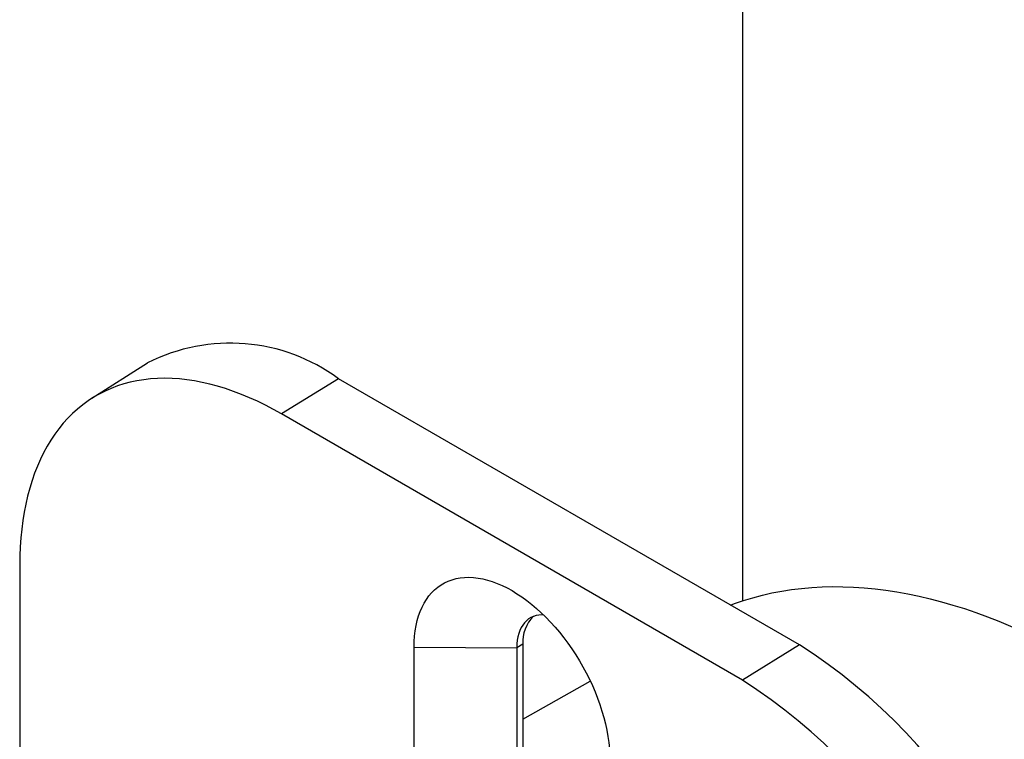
# Model space of a CAD drawing. Extents: x 5 to 844, y 5 to 589.
# Tile 18 of 25: x 293 to 325, y 461 to 485. Entities that reach past the tile are written whole.
import ezdxf

# ---------------------------------------------------------------- set-up
doc = ezdxf.new("R2010")
doc.units = 0
doc.linetypes.add('SLD-DURCHGEHEND', pattern=[0])
doc.linetypes.add('SLD-PHANTOM', pattern=[12.7, 6.35, -1.27, 1.27, -1.27, 1.27, -1.27])
doc.layers.get('0').update_dxf_attribs({"linetype": 'CONTINUOUS'})

msp = doc.modelspace()

# ---------------------------------------------------------------- linework, layer by layer
at = {"color": 7, "linetype": 'SLD-DURCHGEHEND'}
for p, q in [((316.427, 526.975), (316.427, 465.788)), ((297.264, 473.447), (295.472, 472.308)), ((318.268, 464.369), (303.419, 472.941)), ((316.43, 463.234), (301.58, 471.806)), ((293.147, 466.936), (293.147, 417.127)), ((309.358, 464.395), (309.358, 458.026)), ((305.852, 457.927), (305.852, 464.296)), ((309.159, 464.28), (309.159, 457.911)), ((309.358, 461.982), (311.528, 463.203))]:
    msp.add_line(p, q, dxfattribs=at)
at = {"color": 7, "linetype": 'SLD-PHANTOM'}
for p, q in [((303.419, 472.941), (301.58, 471.806)), ((309.358, 464.395), (309.159, 464.28)), ((318.268, 464.369), (316.43, 463.234)), ((305.852, 464.296), (309.159, 464.28))]:
    msp.add_line(p, q, dxfattribs=at)
at = {"color": 7, "linetype": 'SLD-DURCHGEHEND', "flags": 128}
for points in [[(301.58, 471.806), (301.321, 471.951), (301.061, 472.087), (300.802, 472.214), (300.544, 472.33), (300.287, 472.437), (300.031, 472.535), (299.776, 472.622), (299.523, 472.699), (299.272, 472.766), (299.024, 472.824), (298.777, 472.87), (298.534, 472.907), (298.293, 472.933), (298.055, 472.949), (297.821, 472.955), (297.59, 472.95), (297.364, 472.935), (297.141, 472.91), (296.922, 472.875), (296.708, 472.829), (296.498, 472.773), (296.293, 472.707), (296.093, 472.63), (295.899, 472.544), (295.71, 472.448), (295.526, 472.342), (295.348, 472.226), (295.176, 472.101), (295.01, 471.966), (294.85, 471.821), (294.697, 471.668), (294.55, 471.505), (294.41, 471.333), (294.277, 471.153), (294.15, 470.964), (294.031, 470.766), (293.919, 470.56), (293.814, 470.347), (293.716, 470.125), (293.626, 469.896), (293.544, 469.659), (293.469, 469.415), (293.402, 469.164), (293.342, 468.906), (293.29, 468.642), (293.247, 468.372), (293.211, 468.096), (293.183, 467.814), (293.163, 467.526), (293.151, 467.233), (293.147, 466.936)], [(305.852, 464.296), (305.856, 464.479), (305.868, 464.656), (305.888, 464.827), (305.916, 464.992), (305.952, 465.151), (305.996, 465.303), (306.048, 465.448), (306.107, 465.585), (306.174, 465.714), (306.248, 465.835), (306.329, 465.947), (306.417, 466.05), (306.512, 466.144), (306.612, 466.229), (306.72, 466.304), (306.833, 466.369), (306.951, 466.425), (307.075, 466.47), (307.204, 466.505), (307.337, 466.529), (307.475, 466.543), (307.616, 466.547), (307.761, 466.54), (307.91, 466.523), (308.061, 466.495), (308.215, 466.457), (308.37, 466.409), (308.527, 466.351), (308.686, 466.283), (308.845, 466.205), (309.005, 466.117), (309.165, 466.02), (309.324, 465.915), (309.482, 465.8), (309.64, 465.676), (309.795, 465.545), (309.949, 465.405), (310.1, 465.259), (310.248, 465.104), (310.394, 464.944), (310.535, 464.776), (310.673, 464.603), (310.806, 464.425), (310.935, 464.241), (311.059, 464.053), (311.177, 463.861), (311.29, 463.666), (311.397, 463.467), (311.498, 463.266), (311.593, 463.062), (311.681, 462.857), (311.762, 462.652), (311.836, 462.446), (311.903, 462.239), (311.962, 462.034), (312.013, 461.829), (312.057, 461.627), (312.093, 461.426), (312.122, 461.228), (312.142, 461.034), (312.154, 460.843), (312.158, 460.656)], [(316.044, 465.653), (316.17, 465.7), (316.465, 465.801), (316.765, 465.891), (317.07, 465.972), (317.379, 466.042), (317.693, 466.102), (318.011, 466.152), (318.334, 466.191), (318.661, 466.22), (318.991, 466.239), (319.326, 466.247), (319.664, 466.245), (320.005, 466.232), (320.35, 466.209), (320.698, 466.176), (321.049, 466.132), (321.403, 466.078), (321.759, 466.014), (322.119, 465.939), (322.48, 465.854), (322.844, 465.759), (323.209, 465.654), (323.577, 465.538), (323.946, 465.413), (324.317, 465.277), (324.689, 465.132), (325.063, 464.977), (325.437, 464.811), (325.813, 464.637), (326.189, 464.452), (326.565, 464.258), (326.942, 464.054), (327.319, 463.841), (327.696, 463.619), (328.073, 463.387), (328.449, 463.147), (328.825, 462.897), (329.201, 462.639), (329.575, 462.372), (329.949, 462.096), (330.321, 461.812), (330.692, 461.519), (331.061, 461.218), (331.429, 460.909), (331.794, 460.592), (332.158, 460.267), (332.519, 459.935), (332.879, 459.595), (333.235, 459.248), (333.589, 458.893), (333.94, 458.531), (334.288, 458.163), (334.633, 457.788), (334.974, 457.406), (335.312, 457.018), (335.647, 456.624), (335.977, 456.224), (336.304, 455.817), (336.626, 455.406), (336.945, 454.989), (337.259, 454.566), (337.568, 454.139), (337.873, 453.706), (338.173, 453.269), (338.468, 452.828), (338.757, 452.382), (339.042, 451.932), (339.321, 451.478)], [(310.019, 465.339), (309.965, 465.339), (309.87, 465.333), (309.78, 465.316), (309.694, 465.289), (309.613, 465.252), (309.538, 465.205), (309.468, 465.149), (309.405, 465.083), (309.349, 465.009), (309.299, 464.926), (309.257, 464.836), (309.222, 464.737), (309.194, 464.632), (309.175, 464.52), (309.163, 464.402), (309.159, 464.28)]]:
    msp.add_lwpolyline(points, dxfattribs=at)
at = {"color": 7, "linetype": 'SLD-DURCHGEHEND'}
for centre, radius, start, end in [((299.931, 468.201), 5.886, 53.6558, 116.9423), ((310.476, 464.483), 1.121, 133.9285, 184.5017), ((308.329, 448.818), 18.456, 2.5847, 57.4153), ((306.565, 447.8), 18.316, 2.5847, 57.4153)]:
    msp.add_arc(centre, radius, start, end, dxfattribs=at)

doc.saveas('drawing.dxf')
